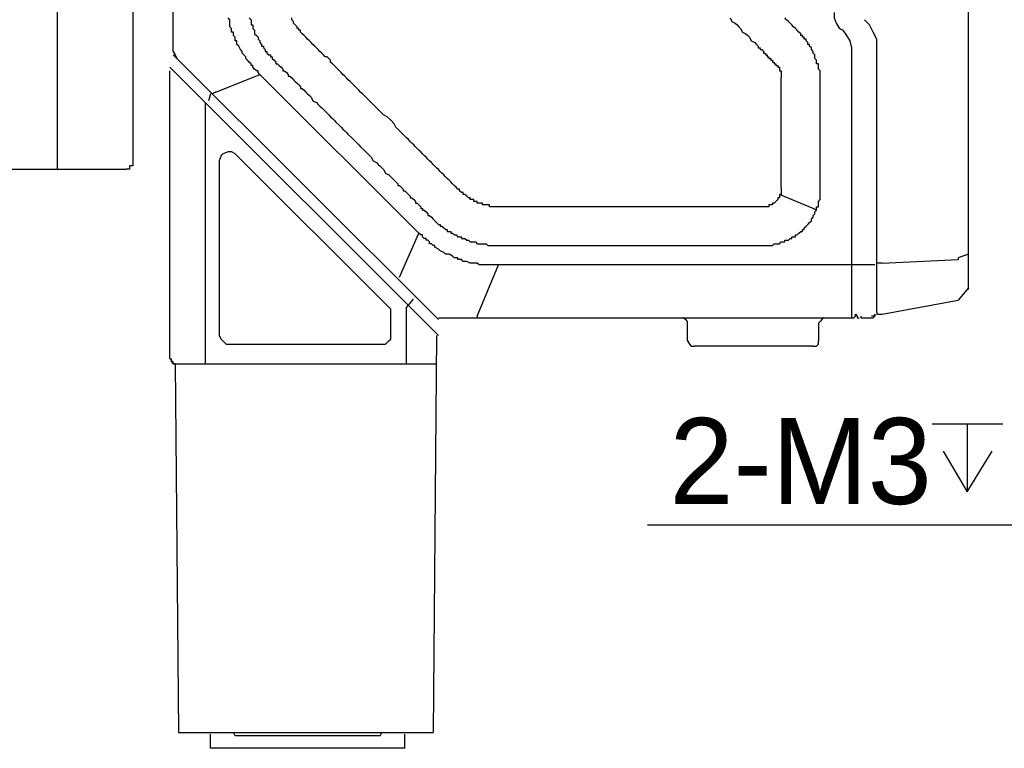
# Model space of a CAD drawing. Extents: x 2 to 309, y 0 to 392.
# Tile 10 of 28: x 131 to 167, y 198 to 224. Entities that reach past the tile are written whole.
import ezdxf

# ---------------------------------------------------------------- set-up
doc = ezdxf.new("R2010")
doc.units = 0
doc.header["$MEASUREMENT"] = 0
doc.layers.get('0').update_dxf_attribs({"linetype": 'CONTINUOUS'})
doc.styles.add('HORIZONTALGBCBIG', font='txt.shx', dxfattribs={"bigfont": 'gbcbig.shx'})

msp = doc.modelspace()

# ---------------------------------------------------------------- linework, layer by layer
at = {"color": 7, "linetype": 'Continuous'}
for p, q in [((132.763, 218.903), (132.763, 252.934)), ((135.526, 252.573), (135.526, 219.263)), ((166.176, 214.487), (166.176, 251.313)), ((137.014, 223.224), (137.014, 246.912)), ((161.445, 224.065), (161.575, 224.001)), ((162.806, 213.645), (162.806, 223.418)), ((137.014, 223.094), (146.735, 213.386)), ((161.899, 213.451), (161.899, 223.094)), ((136.884, 222.641), (146.735, 212.804)), ((136.884, 211.962), (136.884, 222.512)), ((138.569, 221.735), (140.19, 222.383)), ((146.022, 216.558), (140.19, 222.383)), ((138.569, 221.735), (138.44, 221.671)), ((138.181, 221.347), (138.181, 211.768)), ((138.375, 221.671), (138.31, 221.412)), ((138.699, 219.211), (138.699, 212.804)), ((144.92, 213.839), (139.282, 219.47)), ((69.58, 218.903), (135.286, 218.903)), ((160.473, 217.464), (159.242, 217.981)), ((160.603, 217.399), (160.473, 217.464)), ((145.309, 214.94), (146.022, 216.558)), ((163.001, 215.457), (165.787, 215.587)), ((166.176, 215.781), (165.787, 215.652)), ((148.16, 213.516), (148.938, 215.393)), ((162.742, 215.393), (148.938, 215.393)), ((166.176, 214.551), (165.787, 214.098)), ((145.813, 214.133), (145.568, 213.839)), ((163.001, 213.58), (165.787, 214.098)), ((145.568, 211.768), (145.568, 213.839)), ((144.985, 212.804), (144.985, 213.645)), ((146.735, 213.451), (161.899, 213.451)), ((148.16, 213.516), (148.16, 213.451)), ((162.223, 213.516), (162.223, 213.451)), ((162.223, 213.451), (162.612, 213.451)), ((155.872, 212.61), (155.872, 213.257)), ((160.668, 213.257), (160.668, 212.61)), ((146.67, 212.804), (146.54, 198.241)), ((139.088, 212.48), (144.661, 212.48)), ((160.473, 212.415), (156.131, 212.415)), ((137.014, 211.768), (146.67, 211.768)), ((137.079, 211.768), (137.208, 198.241)), ((164.841, 209.562), (167.433, 209.562)), ((166.128, 209.562), (166.128, 207.066)), ((137.208, 198.241), (146.54, 198.241)), ((139.282, 198.112), (139.217, 198.241)), ((144.596, 198.112), (144.661, 198.241)), ((138.375, 197.659), (138.375, 198.177)), ((144.596, 198.112), (139.282, 198.112)), ((145.503, 197.659), (145.503, 198.177)), ((145.503, 197.659), (138.375, 197.659))]:
    msp.add_line(p, q, dxfattribs=at)
at = {"color": 251, "linetype": 'Continuous'}
msp.add_line((173.815, 205.849), (154.396, 205.849), dxfattribs=at)
at = {"color": 7, "linetype": 'Continuous'}
for points in [[(161.251, 224.648), (161.251, 224.454), (161.316, 224.259), (161.445, 224.065)], [(140.19, 222.383), (140.125, 222.447), (140.125, 222.512), (140.06, 222.512), (139.995, 222.577), (139.995, 222.577), (139.93, 222.641), (139.93, 222.706), (139.865, 222.706), (139.865, 222.771), (139.801, 222.836), (139.736, 222.9), (139.736, 222.9), (139.671, 222.965), (139.671, 223.03), (139.606, 223.094), (139.606, 223.094), (139.541, 223.159), (139.541, 223.224), (139.477, 223.289), (139.477, 223.289), (139.412, 223.418), (139.412, 223.418), (139.347, 223.483), (139.347, 223.483), (139.347, 223.612), (139.282, 223.612), (139.282, 223.677), (139.282, 223.742), (139.217, 223.806), (139.217, 223.806), (139.217, 223.936), (139.153, 223.936), (139.153, 224.001), (139.153, 224.065), (139.088, 224.13), (139.088, 224.13), (139.088, 224.259), (139.088, 224.259), (139.088, 224.389), (139.088, 224.389), (139.023, 224.454)], [(139.801, 224.454), (139.865, 224.389), (139.865, 224.324), (139.865, 224.259), (139.865, 224.259), (139.865, 224.259), (139.865, 224.195), (139.93, 224.195), (139.93, 224.13), (139.93, 224.13), (139.93, 224.13), (139.93, 224.065), (139.93, 224.065), (139.93, 224.065), (139.995, 224.001), (139.995, 224.001), (139.995, 223.936), (139.995, 223.936), (139.995, 223.871), (140.06, 223.806), (140.06, 223.806), (140.125, 223.742), (140.125, 223.677), (140.125, 223.677), (140.19, 223.612), (140.19, 223.548), (140.19, 223.548), (140.19, 223.548), (140.254, 223.483), (140.254, 223.483), (140.254, 223.483), (140.254, 223.418), (140.254, 223.418), (140.319, 223.418), (140.319, 223.353), (140.319, 223.353), (140.319, 223.353), (140.384, 223.289), (140.384, 223.289), (140.384, 223.224), (140.449, 223.224), (140.449, 223.159), (140.514, 223.094), (140.578, 223.094), (140.578, 223.03), (140.643, 223.03), (140.643, 222.965), (140.708, 222.9), (140.708, 222.9), (140.773, 222.836), (140.773, 222.771), (140.838, 222.771), (140.902, 222.706), (140.902, 222.706), (140.967, 222.641), (140.967, 222.641), (141.032, 222.577), (141.032, 222.512), (141.097, 222.512), (141.162, 222.447), (141.162, 222.447), (141.226, 222.383), (141.226, 222.318), (141.291, 222.318), (141.356, 222.253), (141.356, 222.253), (141.421, 222.188), (141.421, 222.188), (141.486, 222.124), (141.55, 222.059), (141.55, 222.059), (141.615, 221.994), (141.615, 221.994), (141.68, 221.929), (141.68, 221.865), (141.745, 221.865), (141.81, 221.8), (141.81, 221.8), (141.874, 221.735), (141.874, 221.735), (141.939, 221.671), (142.004, 221.606), (142.069, 221.541), (142.134, 221.412), (142.263, 221.347), (142.328, 221.282), (142.393, 221.218), (142.458, 221.153), (142.522, 221.088), (142.652, 220.959), (142.717, 220.894), (142.782, 220.829), (142.846, 220.764), (142.911, 220.7), (142.976, 220.635), (143.106, 220.506), (143.171, 220.441), (143.235, 220.376), (143.3, 220.311), (143.365, 220.247), (143.43, 220.182), (143.559, 220.053), (143.624, 219.988), (143.689, 219.923), (143.754, 219.858), (143.819, 219.794), (143.883, 219.729), (144.013, 219.6), (144.078, 219.535), (144.143, 219.47), (144.207, 219.405), (144.272, 219.341), (144.337, 219.211), (144.467, 219.146), (144.531, 219.082), (144.596, 219.017), (144.661, 218.952), (144.726, 218.888), (144.791, 218.758), (144.92, 218.693), (144.985, 218.629), (145.05, 218.564), (145.115, 218.499), (145.179, 218.435), (145.179, 218.435), (145.244, 218.37), (145.244, 218.305), (145.309, 218.305), (145.374, 218.24), (145.374, 218.24), (145.439, 218.176), (145.439, 218.111), (145.503, 218.111), (145.568, 218.046), (145.568, 218.046), (145.633, 217.981), (145.633, 217.981), (145.698, 217.917), (145.698, 217.852), (145.763, 217.852), (145.828, 217.787), (145.828, 217.787), (145.892, 217.723), (145.892, 217.658), (145.957, 217.658), (146.022, 217.593), (146.022, 217.593), (146.087, 217.528), (146.087, 217.464), (146.152, 217.464), (146.152, 217.399), (146.216, 217.399), (146.281, 217.334), (146.281, 217.334), (146.346, 217.27), (146.346, 217.205), (146.411, 217.205), (146.476, 217.14), (146.476, 217.14), (146.54, 217.075), (146.54, 217.075), (146.605, 217.011), (146.67, 216.946), (146.67, 216.946), (146.735, 216.881), (146.8, 216.881), (146.8, 216.816), (146.864, 216.816), (146.929, 216.752), (146.929, 216.752), (146.994, 216.687), (147.059, 216.687), (147.059, 216.622), (147.124, 216.622), (147.188, 216.622), (147.188, 216.558), (147.253, 216.558), (147.318, 216.493), (147.383, 216.493), (147.383, 216.493), (147.448, 216.428), (147.512, 216.428), (147.577, 216.428), (147.577, 216.363), (147.642, 216.363), (147.707, 216.363), (147.772, 216.299), (147.772, 216.299), (147.836, 216.299), (147.901, 216.234), (147.966, 216.234), (148.031, 216.234), (148.031, 216.234), (148.096, 216.234), (148.096, 216.234), (148.16, 216.169), (148.16, 216.169), (148.16, 216.169), (148.225, 216.169), (148.225, 216.169), (148.29, 216.169), (148.29, 216.169), (148.29, 216.169), (148.355, 216.169), (148.355, 216.169), (148.42, 216.169), (148.42, 216.169), (148.485, 216.169), (148.549, 216.105), (148.549, 216.105), (148.614, 216.105), (148.679, 216.105), (148.744, 216.105), (148.809, 216.105), (148.873, 216.105), (148.873, 216.105), (148.938, 216.105), (149.003, 216.105), (149.068, 216.105), (149.133, 216.105), (149.197, 216.105), (149.197, 216.105), (149.262, 216.105), (149.327, 216.105), (149.392, 216.105), (149.457, 216.105), (149.521, 216.105), (149.521, 216.105), (149.586, 216.105), (149.586, 216.105), (149.651, 216.105), (149.651, 216.105), (149.651, 216.105), (149.716, 216.105), (149.716, 216.105), (149.781, 216.105), (149.781, 216.105), (149.845, 216.105), (149.845, 216.105), (149.845, 216.105), (149.91, 216.105), (149.91, 216.105), (149.975, 216.105), (150.04, 216.105), (150.105, 216.105), (150.105, 216.105), (150.169, 216.105), (150.234, 216.105), (150.299, 216.105), (150.429, 216.105), (150.493, 216.105), (150.623, 216.105), (150.753, 216.105), (150.817, 216.105), (150.947, 216.105), (151.077, 216.105), (151.141, 216.105), (151.271, 216.105), (151.401, 216.105), (151.466, 216.105), (151.595, 216.105), (151.66, 216.105), (151.79, 216.105)], [(148.938, 217.528), (148.938, 217.528), (148.873, 217.528), (148.809, 217.528), (148.809, 217.528), (148.744, 217.528), (148.744, 217.528), (148.679, 217.528), (148.679, 217.528), (148.614, 217.528), (148.614, 217.593), (148.549, 217.593), (148.549, 217.593), (148.485, 217.593), (148.485, 217.593), (148.42, 217.593), (148.42, 217.593), (148.355, 217.593), (148.355, 217.658), (148.29, 217.658), (148.29, 217.658), (148.225, 217.658), (148.225, 217.658), (148.225, 217.658), (148.225, 217.658), (148.16, 217.658), (148.16, 217.658), (148.16, 217.723), (148.16, 217.723), (148.096, 217.723), (148.096, 217.723), (148.096, 217.723), (148.096, 217.723), (148.031, 217.723), (148.031, 217.723), (148.031, 217.723), (148.031, 217.787), (147.966, 217.787), (147.966, 217.787), (147.901, 217.787), (147.901, 217.852), (147.836, 217.852), (147.836, 217.852), (147.772, 217.917), (147.772, 217.917), (147.772, 217.917), (147.707, 217.981), (147.707, 217.981), (147.642, 217.981), (147.642, 218.046), (147.577, 218.046), (147.577, 218.046), (147.512, 218.111), (147.512, 218.111), (147.512, 218.176), (147.448, 218.176), (147.448, 218.176), (147.383, 218.24), (147.383, 218.24), (147.318, 218.305), (147.318, 218.305), (147.253, 218.37), (147.253, 218.37), (147.188, 218.435), (147.188, 218.435), (147.188, 218.435), (147.124, 218.499), (147.124, 218.499), (147.059, 218.564), (147.059, 218.564), (146.994, 218.629), (146.994, 218.629), (146.929, 218.693), (146.929, 218.693), (146.864, 218.758), (146.864, 218.758), (146.8, 218.823), (146.8, 218.823), (146.735, 218.888), (146.67, 218.952), (146.605, 219.017), (146.54, 219.082), (146.476, 219.146), (146.411, 219.211), (146.346, 219.276), (146.281, 219.341), (146.216, 219.405), (146.152, 219.47), (146.087, 219.535), (146.022, 219.6), (145.957, 219.664), (145.892, 219.729), (145.828, 219.794), (145.763, 219.858), (145.698, 219.923), (145.633, 219.988), (145.568, 220.053), (145.503, 220.117), (145.439, 220.182), (145.309, 220.311), (145.179, 220.441), (145.115, 220.57), (144.985, 220.7), (144.855, 220.829), (144.726, 220.894), (144.596, 221.023), (144.531, 221.088), (144.467, 221.153), (144.402, 221.218), (144.337, 221.282), (144.272, 221.347), (144.207, 221.412), (144.143, 221.476), (144.078, 221.541), (144.013, 221.606), (143.948, 221.671), (143.883, 221.735), (143.819, 221.8), (143.754, 221.865), (143.689, 221.929), (143.624, 221.994), (143.559, 222.059), (143.495, 222.124), (143.43, 222.188), (143.365, 222.253), (143.3, 222.318), (143.235, 222.383), (143.171, 222.447), (143.106, 222.512), (143.041, 222.577), (142.976, 222.641), (142.911, 222.706), (142.846, 222.771), (142.782, 222.836), (142.782, 222.9), (142.717, 222.965), (142.652, 223.03), (142.587, 223.03), (142.522, 223.094), (142.458, 223.159), (142.393, 223.224), (142.328, 223.289), (142.328, 223.289), (142.263, 223.353), (142.263, 223.353), (142.198, 223.418), (142.198, 223.418), (142.134, 223.483), (142.134, 223.483), (142.069, 223.548), (142.069, 223.548), (142.004, 223.612), (142.004, 223.612), (141.939, 223.677), (141.939, 223.677), (141.874, 223.742), (141.874, 223.742), (141.874, 223.742), (141.81, 223.806), (141.81, 223.806), (141.745, 223.871), (141.745, 223.871), (141.68, 223.936), (141.68, 223.936), (141.68, 224.001), (141.615, 224.001), (141.615, 224.001), (141.615, 224.065), (141.55, 224.065), (141.55, 224.13), (141.55, 224.13), (141.486, 224.195), (141.486, 224.195), (141.486, 224.195), (141.421, 224.259), (141.421, 224.259), (141.421, 224.324), (141.421, 224.324), (141.356, 224.389), (141.356, 224.389), (141.356, 224.454)], [(157.428, 224.454), (157.492, 224.324), (157.622, 224.259), (157.687, 224.195), (157.752, 224.13), (157.816, 224.065), (157.881, 223.936), (158.011, 223.871), (158.076, 223.806), (158.14, 223.742), (158.205, 223.612), (158.335, 223.548), (158.4, 223.483), (158.464, 223.418), (158.464, 223.353), (158.529, 223.353), (158.529, 223.353), (158.529, 223.289), (158.594, 223.289), (158.594, 223.289), (158.594, 223.289), (158.659, 223.224), (158.659, 223.224), (158.659, 223.224), (158.659, 223.159), (158.724, 223.159), (158.724, 223.159), (158.724, 223.094), (158.788, 223.094), (158.788, 223.094), (158.788, 223.03), (158.853, 223.03), (158.853, 223.03), (158.853, 222.965), (158.918, 222.965), (158.918, 222.965), (158.918, 222.9), (158.983, 222.9), (158.983, 222.9), (158.983, 222.9), (158.983, 222.836), (159.048, 222.836), (159.048, 222.836), (159.048, 222.836), (159.048, 222.771), (159.112, 222.771), (159.112, 222.771), (159.112, 222.771), (159.112, 222.706), (159.112, 222.706), (159.177, 222.706), (159.177, 222.706), (159.177, 222.706), (159.177, 222.706), (159.177, 222.706), (159.177, 222.641), (159.177, 222.641), (159.177, 222.641), (159.177, 222.641), (159.177, 222.641), (159.242, 222.641), (159.242, 222.641), (159.242, 222.641), (159.242, 222.577), (159.242, 222.577), (159.242, 222.577), (159.242, 222.577), (159.242, 222.577), (159.242, 222.577), (159.242, 222.577), (159.242, 222.577), (159.242, 222.512), (159.242, 222.512), (159.242, 222.512), (159.242, 222.512), (159.242, 222.512), (159.242, 222.512), (159.242, 222.512), (159.307, 222.512), (159.307, 222.512), (159.307, 222.512), (159.307, 222.512), (159.307, 222.512), (159.307, 222.512), (159.307, 222.447), (159.307, 222.447), (159.307, 222.447), (159.307, 222.447), (159.307, 222.447), (159.307, 222.447), (159.307, 222.383), (159.307, 222.383), (159.307, 222.383), (159.307, 222.383), (159.307, 222.383), (159.307, 222.383), (159.307, 222.383), (159.307, 222.318), (159.307, 222.318), (159.307, 222.318), (159.307, 222.318), (159.307, 222.318), (159.307, 222.318), (159.307, 222.253), (159.307, 222.253)], [(160.603, 217.399), (160.603, 217.464), (160.603, 217.464), (160.603, 217.528), (160.668, 217.528), (160.668, 217.593), (160.668, 217.593), (160.668, 217.658), (160.668, 217.723), (160.668, 217.723), (160.733, 217.787), (160.733, 217.787), (160.733, 217.852), (160.733, 217.852), (160.733, 217.917), (160.733, 217.981), (160.733, 217.981), (160.733, 218.046), (160.733, 218.046), (160.733, 218.111), (160.733, 218.176), (160.733, 218.176), (160.733, 218.24), (160.733, 218.24), (160.733, 218.305), (160.733, 218.305), (160.733, 218.37), (160.733, 218.435), (160.733, 218.435), (160.733, 218.499), (160.733, 218.499), (160.733, 218.564), (160.733, 218.564), (160.733, 218.629), (160.733, 218.693), (160.733, 218.693), (160.733, 218.758), (160.733, 218.758), (160.733, 218.823), (160.733, 218.888), (160.733, 218.888), (160.733, 218.952), (160.733, 218.952), (160.733, 219.017), (160.733, 219.146), (160.733, 219.211), (160.733, 219.276), (160.733, 219.341), (160.733, 219.405), (160.733, 219.47), (160.733, 219.6), (160.733, 219.664), (160.733, 219.729), (160.733, 219.794), (160.733, 219.858), (160.733, 219.923), (160.733, 219.988), (160.733, 220.117), (160.733, 220.182), (160.733, 220.247), (160.733, 220.311), (160.733, 220.376), (160.733, 220.441), (160.733, 220.57), (160.733, 220.635), (160.733, 220.7), (160.733, 220.764), (160.733, 220.829), (160.733, 220.894), (160.733, 220.959), (160.733, 221.088), (160.733, 221.088), (160.733, 221.153), (160.733, 221.153), (160.733, 221.218), (160.733, 221.282), (160.733, 221.282), (160.733, 221.347), (160.733, 221.347), (160.733, 221.412), (160.733, 221.412), (160.733, 221.476), (160.733, 221.541), (160.733, 221.541), (160.733, 221.606), (160.733, 221.606), (160.733, 221.671), (160.733, 221.671), (160.733, 221.735), (160.733, 221.8), (160.733, 221.8), (160.733, 221.865), (160.733, 221.865), (160.733, 221.929), (160.733, 221.994), (160.733, 221.994), (160.733, 222.059), (160.733, 222.059), (160.733, 222.124), (160.733, 222.188), (160.733, 222.253), (160.733, 222.318), (160.733, 222.447), (160.733, 222.512), (160.668, 222.577), (160.668, 222.641), (160.668, 222.641), (160.668, 222.706), (160.668, 222.706), (160.668, 222.771), (160.603, 222.771), (160.603, 222.836), (160.603, 222.836), (160.603, 222.9), (160.603, 222.9), (160.538, 222.965), (160.538, 223.03), (160.538, 223.03), (160.538, 223.094), (160.538, 223.094), (160.473, 223.159), (160.473, 223.159), (160.473, 223.224), (160.473, 223.224), (160.409, 223.289), (160.409, 223.289), (160.409, 223.353), (160.409, 223.353), (160.344, 223.418), (160.344, 223.418), (160.344, 223.483), (160.279, 223.483), (160.279, 223.548), (160.279, 223.548), (160.214, 223.612), (160.214, 223.612), (160.214, 223.677), (160.149, 223.677), (160.149, 223.742), (160.085, 223.742), (160.085, 223.806), (160.085, 223.806), (160.02, 223.806), (160.02, 223.871), (160.02, 223.871), (159.955, 223.936), (159.955, 223.936), (159.89, 224.001), (159.89, 224.001), (159.89, 224.001), (159.825, 224.065), (159.825, 224.065), (159.761, 224.13), (159.761, 224.13), (159.761, 224.13), (159.696, 224.195), (159.696, 224.195), (159.631, 224.259), (159.631, 224.259), (159.566, 224.324), (159.566, 224.324), (159.566, 224.324), (159.501, 224.389), (159.501, 224.389), (159.436, 224.454)], [(162.806, 223.418), (162.806, 223.677), (162.677, 223.936), (162.547, 224.195), (162.353, 224.389)], [(161.899, 223.094), (161.899, 223.353), (161.834, 223.612), (161.705, 223.806), (161.575, 224.001)], [(137.014, 223.224), (137.079, 223.094), (137.144, 222.965)], [(159.307, 218.24), (159.307, 218.24), (159.307, 218.305), (159.307, 218.305), (159.307, 218.37), (159.307, 218.37), (159.307, 218.435), (159.307, 218.435), (159.307, 218.499), (159.307, 218.564), (159.307, 218.564), (159.307, 218.629), (159.307, 218.629), (159.307, 218.693), (159.307, 218.693), (159.307, 218.758), (159.307, 218.823), (159.307, 218.823), (159.307, 218.888), (159.307, 218.888), (159.307, 218.952), (159.307, 218.952), (159.307, 219.017), (159.307, 219.017), (159.307, 219.082), (159.307, 219.146), (159.307, 219.146), (159.307, 219.211), (159.307, 219.211), (159.307, 219.276), (159.307, 219.341), (159.307, 219.47), (159.307, 219.535), (159.307, 219.6), (159.307, 219.664), (159.307, 219.729), (159.307, 219.794), (159.307, 219.858), (159.307, 219.923), (159.307, 220.053), (159.307, 220.117), (159.307, 220.182), (159.307, 220.247), (159.307, 220.311), (159.307, 220.376), (159.307, 220.441), (159.307, 220.506), (159.307, 220.57), (159.307, 220.7), (159.307, 220.764), (159.307, 220.829), (159.307, 220.894), (159.307, 220.959), (159.307, 221.023), (159.307, 221.088), (159.307, 221.153), (159.307, 221.218), (159.307, 221.347), (159.307, 221.412), (159.307, 221.476), (159.307, 221.541), (159.307, 221.606), (159.307, 221.671), (159.307, 221.735), (159.307, 221.8), (159.307, 221.8), (159.307, 221.865), (159.307, 221.929), (159.307, 221.929), (159.307, 221.994), (159.307, 221.994), (159.307, 222.059), (159.307, 222.059), (159.307, 222.124), (159.307, 222.124), (159.307, 222.188), (159.307, 222.253), (159.307, 222.253)], [(139.282, 219.47), (139.153, 219.535), (139.023, 219.535), (138.829, 219.47), (138.764, 219.405), (138.699, 219.211)], [(135.526, 219.263), (135.526, 219.263), (135.526, 219.263), (135.526, 219.263), (135.526, 219.263), (135.526, 219.263), (135.526, 219.263), (135.526, 219.263), (135.526, 219.143), (135.526, 219.143), (135.526, 219.143), (135.526, 219.143), (135.526, 219.143), (135.526, 219.143), (135.526, 219.143), (135.526, 219.143), (135.526, 219.143), (135.526, 219.143), (135.526, 219.143), (135.526, 219.023), (135.526, 219.023), (135.526, 219.023), (135.526, 219.023), (135.526, 219.023), (135.526, 219.023), (135.526, 219.023), (135.526, 219.023), (135.526, 219.023), (135.526, 219.023), (135.526, 219.023), (135.526, 219.023), (135.526, 219.023), (135.406, 219.023), (135.406, 219.023), (135.406, 219.023), (135.406, 219.023), (135.406, 219.023), (135.406, 219.023), (135.406, 219.023), (135.406, 219.023), (135.406, 219.023), (135.406, 219.023), (135.406, 219.023), (135.406, 219.023), (135.406, 218.903), (135.406, 218.903), (135.406, 218.903), (135.406, 218.903), (135.406, 218.903), (135.406, 218.903), (135.406, 218.903), (135.406, 218.903), (135.406, 218.903), (135.406, 218.903), (135.406, 218.903), (135.406, 218.903), (135.406, 218.903), (135.406, 218.903), (135.406, 218.903), (135.406, 218.903), (135.406, 218.903), (135.286, 218.903), (135.286, 218.903), (135.286, 218.903), (135.286, 218.903), (135.286, 218.903), (135.286, 218.903), (135.286, 218.903), (135.286, 218.903), (135.286, 218.903), (135.286, 218.903)], [(159.307, 218.24), (159.307, 218.176), (159.307, 218.176), (159.307, 218.176), (159.307, 218.176), (159.307, 218.176), (159.307, 218.176), (159.307, 218.111), (159.307, 218.111), (159.307, 218.111), (159.307, 218.111), (159.307, 218.111), (159.307, 218.111), (159.307, 218.111), (159.307, 218.111), (159.307, 218.046), (159.307, 218.046), (159.307, 218.046), (159.307, 218.046), (159.307, 218.046), (159.307, 218.046), (159.307, 218.046), (159.307, 217.981), (159.307, 217.981), (159.307, 217.981), (159.307, 217.981), (159.307, 217.981), (159.242, 217.981), (159.242, 217.981)], [(159.242, 217.981), (159.242, 217.917), (159.242, 217.917), (159.242, 217.852), (159.242, 217.852), (159.177, 217.852), (159.177, 217.787), (159.177, 217.787), (159.177, 217.787), (159.112, 217.723), (159.112, 217.723), (159.112, 217.723), (159.048, 217.658), (159.048, 217.658), (159.048, 217.658), (158.983, 217.658), (158.983, 217.658), (158.983, 217.593), (158.983, 217.593), (158.983, 217.593), (158.918, 217.593), (158.918, 217.593), (158.918, 217.593), (158.918, 217.593), (158.918, 217.593), (158.853, 217.593), (158.853, 217.593), (158.853, 217.593), (158.853, 217.528), (158.853, 217.528), (158.788, 217.528), (158.788, 217.528), (158.788, 217.528), (158.788, 217.528), (158.788, 217.528), (158.788, 217.528), (158.788, 217.528), (158.788, 217.528), (158.788, 217.528), (158.788, 217.528), (158.724, 217.528), (158.724, 217.528), (158.724, 217.528), (158.724, 217.528), (158.724, 217.528), (158.724, 217.528), (158.659, 217.528), (158.659, 217.528), (158.659, 217.528), (158.659, 217.528)], [(151.79, 217.528), (151.725, 217.528), (151.595, 217.528), (151.466, 217.528), (151.401, 217.528), (151.271, 217.528), (151.206, 217.528), (151.077, 217.528), (150.947, 217.528), (150.882, 217.528), (150.753, 217.528), (150.688, 217.528), (150.558, 217.528), (150.493, 217.528), (150.364, 217.528), (150.299, 217.528), (150.234, 217.528), (150.234, 217.528), (150.169, 217.528), (150.105, 217.528), (150.04, 217.528), (149.975, 217.528), (149.975, 217.528), (149.91, 217.528), (149.845, 217.528), (149.781, 217.528), (149.716, 217.528), (149.716, 217.528), (149.651, 217.528), (149.586, 217.528), (149.521, 217.528), (149.457, 217.528), (149.457, 217.528), (149.392, 217.528), (149.327, 217.528), (149.262, 217.528), (149.262, 217.528), (149.197, 217.528), (149.133, 217.528), (149.068, 217.528), (149.068, 217.528), (149.003, 217.528), (148.938, 217.528)], [(158.659, 217.528), (158.594, 217.528), (158.594, 217.528), (158.529, 217.528), (158.529, 217.528), (158.464, 217.528), (158.464, 217.528), (158.4, 217.528), (158.4, 217.528), (158.335, 217.528), (158.335, 217.528), (158.27, 217.528), (158.27, 217.528), (158.27, 217.528), (158.205, 217.528), (158.205, 217.528), (158.14, 217.528), (158.14, 217.528), (158.076, 217.528), (158.076, 217.528), (158.011, 217.528), (158.011, 217.528), (157.946, 217.528), (157.946, 217.528), (157.881, 217.528), (157.881, 217.528), (157.816, 217.528), (157.816, 217.528), (157.752, 217.528), (157.752, 217.528), (157.752, 217.528), (157.752, 217.528), (157.752, 217.528), (157.687, 217.528), (157.687, 217.528), (157.687, 217.528), (157.687, 217.528), (157.622, 217.528), (157.622, 217.528), (157.622, 217.528), (157.622, 217.528), (157.557, 217.528), (157.557, 217.528), (157.557, 217.528), (157.557, 217.528), (157.492, 217.528), (157.492, 217.528), (157.492, 217.528), (157.492, 217.528), (157.492, 217.528), (157.428, 217.528), (157.428, 217.528), (157.428, 217.528), (157.428, 217.528), (157.363, 217.528), (157.363, 217.528), (157.363, 217.528), (157.363, 217.528), (157.298, 217.528), (157.298, 217.528), (157.298, 217.528), (157.298, 217.528), (157.233, 217.528), (157.233, 217.528), (157.233, 217.528), (157.233, 217.528), (157.233, 217.528), (157.168, 217.528), (157.168, 217.528), (157.168, 217.528), (157.168, 217.528), (157.104, 217.528), (157.104, 217.528), (157.104, 217.528), (157.104, 217.528), (157.039, 217.528), (157.039, 217.528), (157.039, 217.528), (157.039, 217.528), (156.974, 217.528), (156.974, 217.528), (156.974, 217.528), (156.974, 217.528), (156.974, 217.528), (156.909, 217.528), (156.909, 217.528), (156.844, 217.528), (156.844, 217.528), (156.779, 217.528), (156.779, 217.528), (156.715, 217.528), (156.715, 217.528), (156.715, 217.528), (156.65, 217.528), (156.65, 217.528), (156.585, 217.528), (156.585, 217.528), (156.52, 217.528), (156.52, 217.528), (156.455, 217.528), (156.455, 217.528), (156.455, 217.528), (156.455, 217.528), (156.455, 217.528), (156.391, 217.528), (156.391, 217.528), (156.391, 217.528), (156.391, 217.528), (156.326, 217.528), (156.326, 217.528), (156.326, 217.528), (156.326, 217.528), (156.261, 217.528), (156.261, 217.528), (156.196, 217.528), (156.196, 217.528), (156.196, 217.528), (156.131, 217.528), (156.131, 217.528), (156.067, 217.528), (156.067, 217.528), (156.002, 217.528), (156.002, 217.528), (155.937, 217.528), (155.937, 217.528), (155.872, 217.528), (155.872, 217.528), (155.807, 217.528), (155.807, 217.528), (155.743, 217.528), (155.743, 217.528), (155.678, 217.528), (155.678, 217.528), (155.613, 217.528), (155.613, 217.528), (155.613, 217.528), (155.548, 217.528), (155.548, 217.528), (155.483, 217.528), (155.483, 217.528), (155.419, 217.528), (155.419, 217.528), (155.354, 217.528), (155.354, 217.528), (155.289, 217.528), (155.289, 217.528), (155.224, 217.528), (155.224, 217.528), (155.159, 217.528), (155.159, 217.528), (155.095, 217.528), (155.095, 217.528), (155.095, 217.528), (155.03, 217.528), (155.03, 217.528), (154.965, 217.528), (154.965, 217.528), (154.9, 217.528), (154.9, 217.528), (154.835, 217.528), (154.835, 217.528), (154.771, 217.528), (154.771, 217.528), (154.706, 217.528), (154.706, 217.528), (154.641, 217.528), (154.641, 217.528), (154.576, 217.528), (154.576, 217.528), (154.576, 217.528), (154.511, 217.528), (154.511, 217.528), (154.447, 217.528), (154.447, 217.528), (154.382, 217.528), (154.382, 217.528), (154.317, 217.528), (154.317, 217.528), (154.252, 217.528), (154.252, 217.528), (154.187, 217.528), (154.187, 217.528), (154.123, 217.528), (154.123, 217.528), (154.058, 217.528), (154.058, 217.528), (154.058, 217.528), (153.993, 217.528), (153.993, 217.528), (153.928, 217.528), (153.928, 217.528), (153.928, 217.528), (153.863, 217.528), (153.863, 217.528), (153.863, 217.528), (153.863, 217.528), (153.798, 217.528), (153.798, 217.528), (153.798, 217.528), (153.798, 217.528), (153.798, 217.528), (153.734, 217.528), (153.734, 217.528), (153.734, 217.528), (153.734, 217.528), (153.669, 217.528), (153.669, 217.528), (153.669, 217.528), (153.669, 217.528), (153.604, 217.528), (153.604, 217.528), (153.604, 217.528), (153.604, 217.528), (153.539, 217.528), (153.539, 217.528), (153.539, 217.528), (153.539, 217.528), (153.539, 217.528), (153.474, 217.528), (153.474, 217.528), (153.41, 217.528), (153.41, 217.528), (153.345, 217.528), (153.345, 217.528), (153.28, 217.528), (153.28, 217.528), (153.215, 217.528), (153.215, 217.528), (153.15, 217.528), (153.15, 217.528), (153.086, 217.528), (153.086, 217.528), (153.021, 217.528), (153.021, 217.528), (153.021, 217.528), (152.956, 217.528), (152.956, 217.528), (152.891, 217.528), (152.891, 217.528), (152.826, 217.528), (152.826, 217.528), (152.762, 217.528), (152.762, 217.528), (152.697, 217.528), (152.697, 217.528), (152.632, 217.528), (152.567, 217.528), (152.502, 217.528), (152.502, 217.528), (152.438, 217.528), (152.373, 217.528), (152.308, 217.528), (152.243, 217.528), (152.178, 217.528), (152.114, 217.528), (152.049, 217.528), (151.984, 217.528), (151.919, 217.528), (151.854, 217.528), (151.79, 217.528)], [(151.79, 216.105), (151.984, 216.105), (152.114, 216.105), (152.308, 216.105), (152.438, 216.105), (152.632, 216.105), (152.826, 216.105), (152.956, 216.105), (153.15, 216.105), (153.28, 216.105), (153.474, 216.105), (153.604, 216.105), (153.798, 216.105), (153.928, 216.105), (154.123, 216.105), (154.187, 216.105), (154.317, 216.105), (154.382, 216.105), (154.447, 216.105), (154.511, 216.105), (154.641, 216.105), (154.706, 216.105), (154.771, 216.105), (154.835, 216.105), (154.965, 216.105), (155.03, 216.105), (155.095, 216.105), (155.224, 216.105), (155.289, 216.105), (155.354, 216.105), (155.419, 216.105), (155.548, 216.105), (155.613, 216.105), (155.678, 216.105), (155.807, 216.105), (155.872, 216.105), (155.937, 216.105), (156.002, 216.105), (156.131, 216.105), (156.196, 216.105), (156.261, 216.105), (156.391, 216.105), (156.455, 216.105), (156.52, 216.105), (156.585, 216.105), (156.715, 216.105), (156.779, 216.105), (156.844, 216.105), (156.909, 216.105), (157.039, 216.105), (157.104, 216.105), (157.168, 216.105), (157.298, 216.105), (157.363, 216.105), (157.428, 216.105), (157.492, 216.105), (157.622, 216.105), (157.687, 216.105), (157.752, 216.105), (157.881, 216.105), (157.946, 216.105), (158.011, 216.105), (158.076, 216.105), (158.205, 216.105), (158.205, 216.105), (158.27, 216.105), (158.335, 216.105), (158.335, 216.105), (158.4, 216.105), (158.464, 216.105), (158.464, 216.105), (158.529, 216.105), (158.529, 216.105), (158.594, 216.105), (158.659, 216.105), (158.659, 216.105), (158.724, 216.105), (158.788, 216.105), (158.788, 216.105), (158.853, 216.105), (158.918, 216.105), (158.918, 216.105), (158.983, 216.105), (159.048, 216.169), (159.048, 216.169), (159.112, 216.169), (159.112, 216.169), (159.177, 216.169), (159.242, 216.169), (159.242, 216.169), (159.307, 216.234), (159.372, 216.234), (159.372, 216.234), (159.436, 216.234), (159.436, 216.299), (159.501, 216.299), (159.566, 216.299), (159.566, 216.299), (159.631, 216.363), (159.631, 216.363), (159.696, 216.363), (159.696, 216.428), (159.761, 216.428), (159.825, 216.428), (159.825, 216.493), (159.89, 216.493), (159.89, 216.493), (159.955, 216.558), (159.955, 216.558), (160.02, 216.622), (160.02, 216.622), (160.085, 216.622), (160.085, 216.687), (160.149, 216.687), (160.149, 216.752), (160.149, 216.752), (160.214, 216.816), (160.214, 216.816), (160.279, 216.881), (160.279, 216.881), (160.344, 216.946), (160.344, 216.946), (160.409, 217.011), (160.409, 217.011), (160.409, 217.075), (160.409, 217.075), (160.473, 217.14), (160.473, 217.205), (160.538, 217.27), (160.538, 217.27), (160.538, 217.334), (160.538, 217.334), (160.603, 217.399), (160.603, 217.399)], [(148.938, 215.393), (148.873, 215.393), (148.809, 215.393), (148.744, 215.393), (148.679, 215.393), (148.614, 215.393), (148.549, 215.393), (148.485, 215.393), (148.42, 215.393), (148.42, 215.393), (148.355, 215.393), (148.29, 215.393), (148.225, 215.393), (148.16, 215.457), (148.096, 215.457), (148.031, 215.457), (147.966, 215.457), (147.901, 215.457), (147.901, 215.457), (147.772, 215.522), (147.772, 215.522), (147.642, 215.522), (147.642, 215.522), (147.577, 215.587), (147.512, 215.587), (147.448, 215.587), (147.448, 215.652), (147.318, 215.652), (147.318, 215.652), (147.253, 215.716), (147.253, 215.716), (147.124, 215.781), (147.124, 215.781), (147.059, 215.781), (146.994, 215.781), (146.929, 215.846), (146.929, 215.846), (146.8, 215.91), (146.8, 215.91), (146.735, 215.975), (146.735, 215.975), (146.605, 216.04), (146.605, 216.04), (146.605, 216.105), (146.54, 216.105), (146.476, 216.169), (146.411, 216.169), (146.411, 216.234), (146.346, 216.299), (146.281, 216.299), (146.281, 216.363), (146.216, 216.363), (146.152, 216.428), (146.152, 216.493), (146.087, 216.493), (146.022, 216.558), (146.022, 216.558)], [(165.787, 215.652), (165.787, 215.652), (165.787, 215.652), (165.787, 215.652), (165.787, 215.652), (165.787, 215.652), (165.787, 215.652), (165.787, 215.652), (165.787, 215.652), (165.787, 215.652), (165.787, 215.652), (165.787, 215.587), (165.787, 215.587), (165.787, 215.587), (165.787, 215.587)], [(161.964, 215.393), (161.964, 215.393), (161.964, 215.393), (161.964, 215.393), (161.964, 215.393), (161.964, 215.393), (161.964, 215.393), (161.964, 215.393), (161.964, 215.393), (161.964, 215.393), (161.964, 215.393), (161.964, 215.393), (161.964, 215.393), (161.899, 215.393), (161.899, 215.393)], [(163.001, 215.457), (162.936, 215.457), (162.936, 215.457), (162.936, 215.457), (162.936, 215.457), (162.936, 215.457), (162.936, 215.457), (162.936, 215.457), (162.936, 215.457), (162.871, 215.457), (162.871, 215.457), (162.871, 215.457), (162.871, 215.457), (162.871, 215.457), (162.871, 215.457), (162.871, 215.457), (162.871, 215.457), (162.871, 215.457), (162.871, 215.457), (162.871, 215.457), (162.871, 215.457), (162.871, 215.457), (162.871, 215.457), (162.806, 215.457), (162.806, 215.522), (162.806, 215.522), (162.806, 215.522), (162.806, 215.522), (162.806, 215.522), (162.806, 215.522), (162.806, 215.522)], [(144.985, 213.645), (144.985, 213.775), (144.92, 213.839)], [(155.872, 213.257), (155.872, 213.322), (155.807, 213.386), (155.678, 213.451)], [(160.862, 213.451), (160.797, 213.386), (160.733, 213.322), (160.668, 213.257)], [(161.899, 213.451), (161.964, 213.451), (162.029, 213.516), (162.029, 213.58)], [(162.029, 213.58), (162.093, 213.516), (162.093, 213.451), (162.158, 213.451)], [(162.612, 213.451), (162.677, 213.451), (162.742, 213.516), (162.742, 213.58)], [(162.742, 213.58), (162.742, 213.58), (162.742, 213.58), (162.742, 213.58), (162.742, 213.58), (162.742, 213.58), (162.742, 213.58), (162.742, 213.58), (162.742, 213.58), (162.742, 213.58), (162.742, 213.58), (162.742, 213.58), (162.742, 213.58), (162.742, 213.58), (162.742, 213.58), (162.742, 213.58), (162.742, 213.58), (162.742, 213.58), (162.742, 213.58), (162.742, 213.516), (162.742, 213.516), (162.742, 213.516), (162.742, 213.516), (162.742, 213.516), (162.742, 213.516), (162.677, 213.516), (162.677, 213.516), (162.677, 213.516), (162.677, 213.516), (162.677, 213.516), (162.677, 213.516), (162.677, 213.516), (162.677, 213.516), (162.677, 213.516), (162.677, 213.516), (162.677, 213.516), (162.677, 213.516), (162.612, 213.516), (162.612, 213.516), (162.612, 213.516), (162.612, 213.516), (162.612, 213.516), (162.612, 213.516)], [(162.806, 213.645), (162.806, 213.58), (162.806, 213.58), (162.806, 213.58), (162.806, 213.58), (162.806, 213.58), (162.806, 213.58), (162.806, 213.58), (162.871, 213.58), (162.871, 213.58), (162.871, 213.58), (162.871, 213.58), (162.871, 213.58), (162.871, 213.58), (162.871, 213.58), (162.871, 213.58), (162.871, 213.58), (162.871, 213.58), (162.871, 213.58), (162.871, 213.58), (162.871, 213.58), (162.871, 213.58), (162.936, 213.58), (162.936, 213.58), (162.936, 213.58), (162.936, 213.58), (162.936, 213.58), (162.936, 213.58), (162.936, 213.58), (162.936, 213.58), (163.001, 213.58)], [(138.699, 212.804), (138.764, 212.674), (138.829, 212.61), (138.958, 212.48), (139.088, 212.48)], [(144.661, 212.48), (144.791, 212.48), (144.92, 212.61), (144.985, 212.674), (144.985, 212.804)], [(155.872, 212.61), (155.937, 212.48), (156.002, 212.415), (156.131, 212.415)], [(160.473, 212.415), (160.603, 212.415), (160.668, 212.48), (160.668, 212.61)], [(136.884, 211.962), (136.949, 211.898), (136.949, 211.833), (137.014, 211.768)], [(136.949, 211.833), (136.949, 211.833), (136.949, 211.833), (136.949, 211.898), (136.949, 211.898), (136.949, 211.898), (136.949, 211.898), (136.949, 211.898), (136.949, 211.898), (136.949, 211.898), (136.949, 211.898), (136.949, 211.898), (136.949, 211.898), (136.949, 211.898), (136.949, 211.962)], [(137.079, 211.768), (137.014, 211.768), (137.014, 211.768), (137.014, 211.768), (137.014, 211.833), (137.014, 211.833), (137.014, 211.833), (137.014, 211.833), (137.014, 211.833), (137.014, 211.833), (137.014, 211.833), (136.949, 211.833), (136.949, 211.833), (136.949, 211.833), (136.949, 211.833)], [(165.239, 208.56), (166.128, 207.066), (167.036, 208.56)]]:
    msp.add_lwpolyline(points, dxfattribs=at)

# ---------------------------------------------------------------- texts
at = {"insert": (160.018, 208.177), "char_height": 3.15572, "width": 12.68429, "attachment_point": 5, "style": 'HORIZONTALGBCBIG'}
msp.add_mtext('\\C7;\\f方正兰亭黑_GBK|b0|i0|;\\H3.1557170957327;2-M3', dxfattribs=at)

doc.saveas('drawing.dxf')
